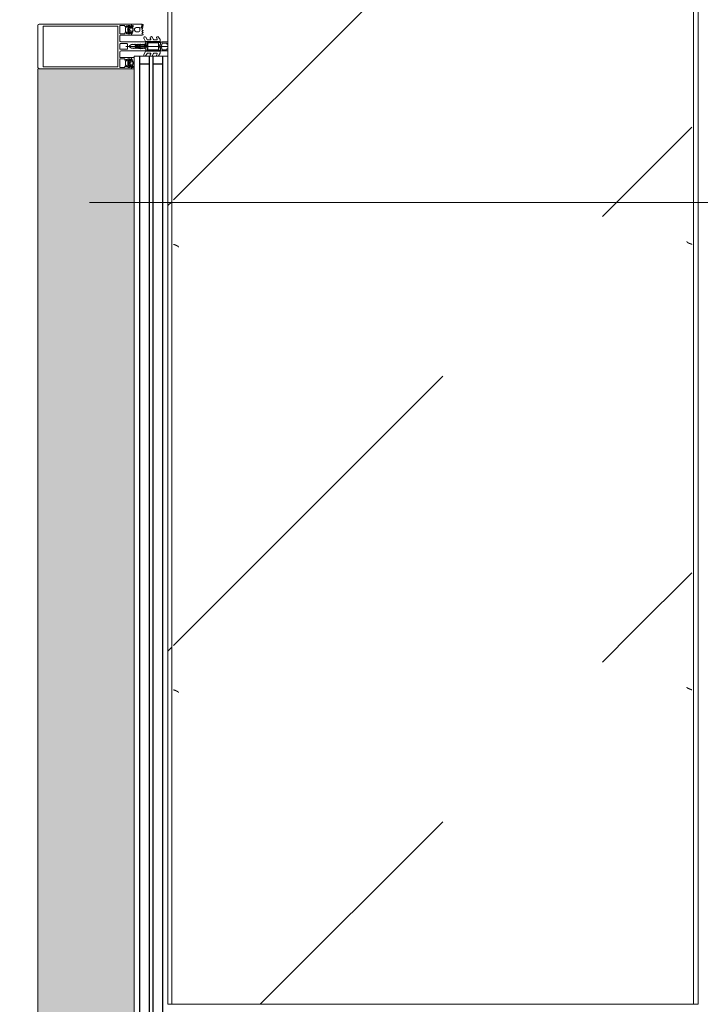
# Model space of a CAD drawing. Header units: millimetres. Extents: x -5460 to 47962, y 30005 to 103451.
# Tile 169 of 192: x 37061 to 37825, y 47531 to 48636. Entities that reach past the tile are written whole.
import ezdxf

# ---------------------------------------------------------------- set-up
doc = ezdxf.new("R2010")
doc.units = ezdxf.units.MM
doc.linetypes.add('4_ Штрихпунктир_ 10 х 2 мм', pattern=[1400, 1000, -200, 0, -200])
for name, color, linetype, lineweight in [('A-DETL-GENF-OTLN', 7, 'Continuous', 9), ('A-GLAZ-CURT-OTLN', 7, 'Continuous', 9), ('A-GLAZ-CWMG-OTLN', 7, 'Continuous', 9), ('M-EQPM-____-OTLN', 7, 'Continuous', 9), ('S-GRID-____-OTLN', 7, 'Continuous', 9)]:
    doc.layers.add(name, color=color, linetype=linetype, lineweight=lineweight)
pattern_1 = [(315, (48550, -34250), (1000, 0), [50, -1364.214]), (315, (48050, -34250), (1000, 0), [50, -1364.214]), (315, (48050, -34750), (1000, 0), [50, -1364.214]), (315, (48764.64, -34964.64), (1000, 0), [403.55, -1010.664]), (315, (48264.64, -34964.64), (1000, 0), [403.55, -1010.664]), (315, (48764.64, -34464.64), (1000, 0), [403.55, -1010.664]), (315, (48264.64, -34464.64), (1000, 0), [453.55, -960.664])]
pattern_2 = [(315, (46850, -34250), (1000, 0), [50, -1364.214]), (315, (46350, -34250), (1000, 0), [50, -1364.214]), (315, (46350, -34750), (1000, 0), [50, -1364.214]), (315, (47064.64, -34964.64), (1000, 0), [403.55, -1010.664]), (315, (46564.64, -34964.64), (1000, 0), [403.55, -1010.664]), (315, (47064.64, -34464.64), (1000, 0), [403.55, -1010.664]), (315, (46564.64, -34464.64), (1000, 0), [453.55, -960.664])]

# ---------------------------------------------------------------- blocks, each defined once
blk = doc.blocks.new('FP_256-ВКК_01_К1_З_ЭОМ_кабель_')
at = {"layer": 'M-EQPM-____-OTLN', "color": 7, "true_color": 0xffffff}
for p, q in [((1046.2, 585.8), (1046.3, 585.9)), ((1046.2, 585.6), (1046.2, 585.8)), ((1046.3, 586), (1046.4, 586.1)), ((1046.3, 585.9), (1046.3, 586)), ((1046.4, 586.3), (1046.5, 586.4)), ((1046.4, 586.1), (1046.4, 586.3)), ((1046.5, 586.5), (1046.6, 586.7)), ((1046.5, 586.4), (1046.5, 586.5)), ((1046.6, 586.8), (1046.7, 586.9)), ((1046.6, 586.7), (1046.6, 586.8)), ((1046.7, 587.1), (1046.8, 587.2)), ((1046.7, 586.9), (1046.7, 587.1)), ((1046.8, 587.3), (1046.9, 587.5)), ((1046.8, 587.2), (1046.8, 587.3)), ((1046.9, 587.6), (1047, 587.7)), ((1046.9, 587.5), (1046.9, 587.6)), ((1047, 587.9), (1047.1, 588)), ((1047, 587.7), (1047, 587.9)), ((1546.2, 585.8), (1546.3, 585.9)), ((1546.2, 585.6), (1546.2, 585.8)), ((1546.3, 586), (1546.4, 586.1)), ((1546.3, 585.9), (1546.3, 586)), ((1546.4, 586.3), (1546.5, 586.4)), ((1546.4, 586.1), (1546.4, 586.3)), ((1546.5, 586.5), (1546.6, 586.7)), ((1546.5, 586.4), (1546.5, 586.5)), ((1546.6, 586.8), (1546.7, 586.9)), ((1546.6, 586.7), (1546.6, 586.8)), ((1546.7, 587.1), (1546.8, 587.2)), ((1546.7, 586.9), (1546.7, 587.1)), ((1546.8, 587.3), (1546.9, 587.5)), ((1546.8, 587.2), (1546.8, 587.3)), ((1546.9, 587.6), (1547, 587.7)), ((1546.9, 587.5), (1546.9, 587.6)), ((1547, 587.9), (1547.1, 588)), ((1547, 587.7), (1547, 587.9)), ((2046.2, 585.8), (2046.3, 585.9)), ((2046.2, 585.6), (2046.2, 585.8)), ((2046.3, 586), (2046.4, 586.1)), ((2046.3, 585.9), (2046.3, 586)), ((2046.4, 586.3), (2046.5, 586.4)), ((2046.4, 586.1), (2046.4, 586.3)), ((2046.5, 586.5), (2046.6, 586.7)), ((2046.5, 586.4), (2046.5, 586.5)), ((2046.6, 586.8), (2046.7, 586.9)), ((2046.6, 586.7), (2046.6, 586.8)), ((2046.7, 587.1), (2046.8, 587.2)), ((2046.7, 586.9), (2046.7, 587.1)), ((2046.8, 587.3), (2046.9, 587.5)), ((2046.8, 587.2), (2046.8, 587.3)), ((2046.9, 587.6), (2047, 587.7)), ((2046.9, 587.5), (2046.9, 587.6)), ((2047, 587.9), (2047.1, 588)), ((2047, 587.7), (2047, 587.9)), ((1044, 582.5), (1044, 582.5)), ((1044, 582.5), (1044.1, 582.5)), ((1044.1, 582.5), (1044.1, 582.5)), ((1044.1, 582.5), (1044.2, 582.5)), ((1044.2, 582.5), (1044.3, 582.6)), ((1044.2, 582.5), (1044.2, 582.5)), ((1044.3, 582.6), (1044.3, 582.6)), ((1044.3, 582.6), (1044.4, 582.6)), ((1044.4, 582.6), (1044.4, 582.7)), ((1044.4, 582.7), (1044.5, 582.7)), ((1044.5, 582.7), (1044.6, 582.8)), ((1044.5, 582.7), (1044.5, 582.7)), ((1044.6, 582.8), (1044.7, 582.9)), ((1044.6, 582.8), (1044.6, 582.8)), ((1044.7, 582.9), (1044.8, 583)), ((1044.7, 582.9), (1044.7, 582.9)), ((1044.8, 583), (1044.9, 583.1)), ((1044.8, 583), (1044.8, 583)), ((1044.9, 583.1), (1045, 583.2)), ((1044.9, 583.1), (1044.9, 583.1)), ((1045, 583.2), (1045, 583.3)), ((1045, 583.3), (1045.1, 583.3)), ((1045.1, 583.4), (1045.2, 583.5)), ((1045.1, 583.3), (1045.1, 583.4)), ((1045.2, 583.6), (1045.3, 583.7)), ((1045.2, 583.5), (1045.2, 583.6)), ((1045.3, 583.7), (1045.4, 583.8)), ((1045.3, 583.7), (1045.3, 583.7)), ((1045.4, 583.9), (1045.5, 584)), ((1045.4, 583.8), (1045.4, 583.9)), ((1045.5, 584.1), (1045.6, 584.2)), ((1045.5, 584), (1045.5, 584.1)), ((1045.6, 584.3), (1045.7, 584.4)), ((1045.6, 584.2), (1045.6, 584.3)), ((1045.7, 584.5), (1045.8, 584.6)), ((1045.7, 584.4), (1045.7, 584.5)), ((1045.8, 584.7), (1045.9, 584.8)), ((1045.8, 584.6), (1045.8, 584.7)), ((1045.9, 584.9), (1046, 585)), ((1045.9, 584.8), (1045.9, 584.9)), ((1046, 585.2), (1046.1, 585.3)), ((1046, 585), (1046, 585.2)), ((1046.1, 585.5), (1046.2, 585.6)), ((1046.1, 585.4), (1046.1, 585.5)), ((1046.1, 585.3), (1046.1, 585.4)), ((1544, 582.5), (1544, 582.5)), ((1544, 582.5), (1544.1, 582.5)), ((1544.1, 582.5), (1544.1, 582.5)), ((1544.1, 582.5), (1544.2, 582.5)), ((1544.2, 582.5), (1544.3, 582.6)), ((1544.2, 582.5), (1544.2, 582.5)), ((1544.3, 582.6), (1544.3, 582.6)), ((1544.3, 582.6), (1544.4, 582.6)), ((1544.4, 582.6), (1544.4, 582.7)), ((1544.4, 582.7), (1544.5, 582.7)), ((1544.5, 582.7), (1544.6, 582.8)), ((1544.5, 582.7), (1544.5, 582.7)), ((1544.6, 582.8), (1544.7, 582.9)), ((1544.6, 582.8), (1544.6, 582.8)), ((1544.7, 582.9), (1544.8, 583)), ((1544.7, 582.9), (1544.7, 582.9)), ((1544.8, 583), (1544.9, 583.1)), ((1544.8, 583), (1544.8, 583)), ((1544.9, 583.1), (1545, 583.2)), ((1544.9, 583.1), (1544.9, 583.1)), ((1545, 583.2), (1545, 583.3)), ((1545, 583.3), (1545.1, 583.3)), ((1545.1, 583.4), (1545.2, 583.5)), ((1545.1, 583.3), (1545.1, 583.4)), ((1545.2, 583.6), (1545.3, 583.7)), ((1545.2, 583.5), (1545.2, 583.6)), ((1545.3, 583.7), (1545.4, 583.8)), ((1545.3, 583.7), (1545.3, 583.7)), ((1545.4, 583.9), (1545.5, 584)), ((1545.4, 583.8), (1545.4, 583.9)), ((1545.5, 584.1), (1545.6, 584.2)), ((1545.5, 584), (1545.5, 584.1)), ((1545.6, 584.3), (1545.7, 584.4)), ((1545.6, 584.2), (1545.6, 584.3)), ((1545.7, 584.5), (1545.8, 584.6)), ((1545.7, 584.4), (1545.7, 584.5)), ((1545.8, 584.7), (1545.9, 584.8)), ((1545.8, 584.6), (1545.8, 584.7)), ((1545.9, 584.9), (1546, 585)), ((1545.9, 584.8), (1545.9, 584.9)), ((1546, 585.2), (1546.1, 585.3)), ((1546, 585), (1546, 585.2)), ((1546.1, 585.5), (1546.2, 585.6)), ((1546.1, 585.4), (1546.1, 585.5)), ((1546.1, 585.3), (1546.1, 585.4)), ((2044, 582.5), (2044, 582.5)), ((2044, 582.5), (2044.1, 582.5)), ((2044.1, 582.5), (2044.1, 582.5)), ((2044.1, 582.5), (2044.2, 582.5)), ((2044.2, 582.5), (2044.3, 582.6)), ((2044.2, 582.5), (2044.2, 582.5)), ((2044.3, 582.6), (2044.3, 582.6)), ((2044.3, 582.6), (2044.4, 582.6)), ((2044.4, 582.6), (2044.4, 582.7)), ((2044.4, 582.7), (2044.5, 582.7)), ((2044.5, 582.7), (2044.6, 582.8)), ((2044.5, 582.7), (2044.5, 582.7)), ((2044.6, 582.8), (2044.7, 582.9)), ((2044.6, 582.8), (2044.6, 582.8)), ((2044.7, 582.9), (2044.8, 583)), ((2044.7, 582.9), (2044.7, 582.9)), ((2044.8, 583), (2044.9, 583.1)), ((2044.8, 583), (2044.8, 583)), ((2044.9, 583.1), (2045, 583.2)), ((2044.9, 583.1), (2044.9, 583.1)), ((2045, 583.2), (2045, 583.3)), ((2045, 583.3), (2045.1, 583.3)), ((2045.1, 583.4), (2045.2, 583.5)), ((2045.1, 583.3), (2045.1, 583.4)), ((2045.2, 583.6), (2045.3, 583.7)), ((2045.2, 583.5), (2045.2, 583.6)), ((2045.3, 583.7), (2045.4, 583.8)), ((2045.3, 583.7), (2045.3, 583.7)), ((2045.4, 583.9), (2045.5, 584)), ((2045.4, 583.8), (2045.4, 583.9)), ((2045.5, 584.1), (2045.6, 584.2)), ((2045.5, 584), (2045.5, 584.1)), ((2045.6, 584.3), (2045.7, 584.4)), ((2045.6, 584.2), (2045.6, 584.3)), ((2045.7, 584.5), (2045.8, 584.6)), ((2045.7, 584.4), (2045.7, 584.5)), ((2045.8, 584.7), (2045.9, 584.8)), ((2045.8, 584.6), (2045.8, 584.7)), ((2045.9, 584.9), (2046, 585)), ((2045.9, 584.8), (2045.9, 584.9)), ((2046, 585.2), (2046.1, 585.3)), ((2046, 585), (2046, 585.2)), ((2046.1, 585.5), (2046.2, 585.6)), ((2046.1, 585.4), (2046.1, 585.5)), ((2046.1, 585.3), (2046.1, 585.4))]:
    blk.add_line(p, q, dxfattribs=at)
blk = doc.blocks.new('FP_257-ВКК_01_К1_З_ЭОМ_кабель_')
at = {"layer": 'M-EQPM-____-OTLN', "color": 7, "true_color": 0xffffff}
for p, q in [((1049.2, 11), (1049.2, 11.1)), ((1049.2, 11.1), (1049.3, 11.1)), ((1049.3, 11.2), (1049.4, 11.3)), ((1049.3, 11.1), (1049.3, 11.2)), ((1049.4, 11.3), (1049.5, 11.4)), ((1049.4, 11.3), (1049.4, 11.3)), ((1049.5, 11.4), (1049.5, 11.5)), ((1049.5, 11.5), (1049.6, 11.5)), ((1049.5, 11.4), (1049.5, 11.4)), ((1049.6, 11.5), (1049.7, 11.6)), ((1049.6, 11.5), (1049.6, 11.5)), ((1049.7, 11.6), (1049.7, 11.6)), ((1049.7, 11.6), (1049.8, 11.6)), ((1049.8, 11.6), (1049.8, 11.7)), ((1049.8, 11.7), (1049.9, 11.7)), ((1049.9, 11.7), (1049.9, 11.7)), ((1049.9, 11.7), (1050, 11.7)), ((1050, 11.7), (1050.1, 11.8)), ((1050, 11.7), (1050, 11.7)), ((1050.1, 11.8), (1050.1, 11.8)), ((1050.1, 11.8), (1050.2, 11.8)), ((1549.2, 11), (1549.2, 11.1)), ((1549.2, 11.1), (1549.3, 11.1)), ((1549.3, 11.2), (1549.4, 11.3)), ((1549.3, 11.1), (1549.3, 11.2)), ((1549.4, 11.3), (1549.5, 11.4)), ((1549.4, 11.3), (1549.4, 11.3)), ((1549.5, 11.4), (1549.5, 11.5)), ((1549.5, 11.5), (1549.6, 11.5)), ((1549.5, 11.4), (1549.5, 11.4)), ((1549.6, 11.5), (1549.7, 11.6)), ((1549.6, 11.5), (1549.6, 11.5)), ((1549.7, 11.6), (1549.7, 11.6)), ((1549.7, 11.6), (1549.8, 11.6)), ((1549.8, 11.6), (1549.8, 11.7)), ((1549.8, 11.7), (1549.9, 11.7)), ((1549.9, 11.7), (1549.9, 11.7)), ((1549.9, 11.7), (1550, 11.7)), ((1550, 11.7), (1550.1, 11.8)), ((1550, 11.7), (1550, 11.7)), ((1550.1, 11.8), (1550.1, 11.8)), ((1550.1, 11.8), (1550.2, 11.8)), ((2049.2, 11), (2049.2, 11.1)), ((2049.2, 11.1), (2049.3, 11.1)), ((2049.3, 11.2), (2049.4, 11.3)), ((2049.3, 11.1), (2049.3, 11.2)), ((2049.4, 11.3), (2049.5, 11.4)), ((2049.4, 11.3), (2049.4, 11.3)), ((2049.5, 11.4), (2049.5, 11.5)), ((2049.5, 11.5), (2049.6, 11.5)), ((2049.5, 11.4), (2049.5, 11.4)), ((2049.6, 11.5), (2049.7, 11.6)), ((2049.6, 11.5), (2049.6, 11.5)), ((2049.7, 11.6), (2049.7, 11.6)), ((2049.7, 11.6), (2049.8, 11.6)), ((2049.8, 11.6), (2049.8, 11.7)), ((2049.8, 11.7), (2049.9, 11.7)), ((2049.9, 11.7), (2049.9, 11.7)), ((2049.9, 11.7), (2050, 11.7)), ((2050, 11.7), (2050.1, 11.8)), ((2050, 11.7), (2050, 11.7)), ((2050.1, 11.8), (2050.1, 11.8)), ((2050.1, 11.8), (2050.2, 11.8)), ((1047.1, 6.4), (1047.2, 6.5)), ((1047.1, 6.3), (1047.1, 6.4)), ((1047.2, 6.7), (1047.3, 6.8)), ((1047.2, 6.5), (1047.2, 6.7)), ((1047.3, 6.9), (1047.4, 7.1)), ((1047.3, 6.8), (1047.3, 6.9)), ((1047.4, 7.2), (1047.5, 7.3)), ((1047.4, 7.1), (1047.4, 7.2)), ((1047.5, 7.5), (1047.6, 7.6)), ((1047.5, 7.3), (1047.5, 7.5)), ((1047.6, 7.7), (1047.7, 7.9)), ((1047.6, 7.6), (1047.6, 7.7)), ((1047.7, 8), (1047.8, 8.1)), ((1047.7, 7.9), (1047.7, 8)), ((1047.8, 8.2), (1047.9, 8.4)), ((1047.8, 8.1), (1047.8, 8.2)), ((1047.9, 8.5), (1048, 8.6)), ((1047.9, 8.4), (1047.9, 8.5)), ((1048, 8.7), (1048.1, 8.9)), ((1048, 8.6), (1048, 8.7)), ((1048.1, 9), (1048.2, 9.1)), ((1048.1, 8.9), (1048.1, 9)), ((1048.2, 9.2), (1048.3, 9.3)), ((1048.2, 9.1), (1048.2, 9.2)), ((1048.3, 9.4), (1048.4, 9.6)), ((1048.3, 9.3), (1048.3, 9.4)), ((1048.4, 9.7), (1048.5, 9.8)), ((1048.4, 9.6), (1048.4, 9.7)), ((1048.5, 9.9), (1048.6, 10)), ((1048.5, 9.8), (1048.5, 9.9)), ((1048.6, 10.1), (1048.7, 10.2)), ((1048.6, 10), (1048.6, 10.1)), ((1048.7, 10.3), (1048.8, 10.4)), ((1048.7, 10.2), (1048.7, 10.3)), ((1048.8, 10.4), (1048.9, 10.5)), ((1048.8, 10.4), (1048.8, 10.4)), ((1048.9, 10.6), (1049, 10.7)), ((1048.9, 10.5), (1048.9, 10.6)), ((1049, 10.8), (1049.1, 10.9)), ((1049, 10.7), (1049, 10.8)), ((1049.1, 10.9), (1049.2, 11)), ((1049.1, 10.9), (1049.1, 10.9)), ((1547.1, 6.4), (1547.2, 6.5)), ((1547.1, 6.3), (1547.1, 6.4)), ((1547.2, 6.7), (1547.3, 6.8)), ((1547.2, 6.5), (1547.2, 6.7)), ((1547.3, 6.9), (1547.4, 7.1)), ((1547.3, 6.8), (1547.3, 6.9)), ((1547.4, 7.2), (1547.5, 7.3)), ((1547.4, 7.1), (1547.4, 7.2)), ((1547.5, 7.5), (1547.6, 7.6)), ((1547.5, 7.3), (1547.5, 7.5)), ((1547.6, 7.7), (1547.7, 7.9)), ((1547.6, 7.6), (1547.6, 7.7)), ((1547.7, 8), (1547.8, 8.1)), ((1547.7, 7.9), (1547.7, 8)), ((1547.8, 8.2), (1547.9, 8.4)), ((1547.8, 8.1), (1547.8, 8.2)), ((1547.9, 8.5), (1548, 8.6)), ((1547.9, 8.4), (1547.9, 8.5)), ((1548, 8.7), (1548.1, 8.9)), ((1548, 8.6), (1548, 8.7)), ((1548.1, 9), (1548.2, 9.1)), ((1548.1, 8.9), (1548.1, 9)), ((1548.2, 9.2), (1548.3, 9.3)), ((1548.2, 9.1), (1548.2, 9.2)), ((1548.3, 9.4), (1548.4, 9.6)), ((1548.3, 9.3), (1548.3, 9.4)), ((1548.4, 9.7), (1548.5, 9.8)), ((1548.4, 9.6), (1548.4, 9.7)), ((1548.5, 9.9), (1548.6, 10)), ((1548.5, 9.8), (1548.5, 9.9)), ((1548.6, 10.1), (1548.7, 10.2)), ((1548.6, 10), (1548.6, 10.1)), ((1548.7, 10.3), (1548.8, 10.4)), ((1548.7, 10.2), (1548.7, 10.3)), ((1548.8, 10.4), (1548.9, 10.5)), ((1548.8, 10.4), (1548.8, 10.4)), ((1548.9, 10.6), (1549, 10.7)), ((1548.9, 10.5), (1548.9, 10.6)), ((1549, 10.8), (1549.1, 10.9)), ((1549, 10.7), (1549, 10.8)), ((1549.1, 10.9), (1549.2, 11)), ((1549.1, 10.9), (1549.1, 10.9)), ((2047.1, 6.4), (2047.2, 6.5)), ((2047.1, 6.3), (2047.1, 6.4)), ((2047.2, 6.7), (2047.3, 6.8)), ((2047.2, 6.5), (2047.2, 6.7)), ((2047.3, 6.9), (2047.4, 7.1)), ((2047.3, 6.8), (2047.3, 6.9)), ((2047.4, 7.2), (2047.5, 7.3)), ((2047.4, 7.1), (2047.4, 7.2)), ((2047.5, 7.5), (2047.6, 7.6)), ((2047.5, 7.3), (2047.5, 7.5)), ((2047.6, 7.7), (2047.7, 7.9)), ((2047.6, 7.6), (2047.6, 7.7)), ((2047.7, 8), (2047.8, 8.1)), ((2047.7, 7.9), (2047.7, 8)), ((2047.8, 8.2), (2047.9, 8.4)), ((2047.8, 8.1), (2047.8, 8.2)), ((2047.9, 8.5), (2048, 8.6)), ((2047.9, 8.4), (2047.9, 8.5)), ((2048, 8.7), (2048.1, 8.9)), ((2048, 8.6), (2048, 8.7)), ((2048.1, 9), (2048.2, 9.1)), ((2048.1, 8.9), (2048.1, 9)), ((2048.2, 9.2), (2048.3, 9.3)), ((2048.2, 9.1), (2048.2, 9.2)), ((2048.3, 9.4), (2048.4, 9.6)), ((2048.3, 9.3), (2048.3, 9.4)), ((2048.4, 9.7), (2048.5, 9.8)), ((2048.4, 9.6), (2048.4, 9.7)), ((2048.5, 9.9), (2048.6, 10)), ((2048.5, 9.8), (2048.5, 9.9)), ((2048.6, 10.1), (2048.7, 10.2)), ((2048.6, 10), (2048.6, 10.1)), ((2048.7, 10.3), (2048.8, 10.4)), ((2048.7, 10.2), (2048.7, 10.3)), ((2048.8, 10.4), (2048.9, 10.5)), ((2048.8, 10.4), (2048.8, 10.4)), ((2048.9, 10.6), (2049, 10.7)), ((2048.9, 10.5), (2048.9, 10.6)), ((2049, 10.8), (2049.1, 10.9)), ((2049, 10.7), (2049, 10.8)), ((2049.1, 10.9), (2049.2, 11)), ((2049.1, 10.9), (2049.1, 10.9))]:
    blk.add_line(p, q, dxfattribs=at)
blk = doc.blocks.new('ПР_Низ пояс - Тип 1-V255-ВКК_01_К1_З_ЭОМ_кабель_')
at = {"layer": 'M-EQPM-____-OTLN', "true_color": 0xffffff}
h = blk.add_hatch(dxfattribs=at)
h.set_pattern_fill('FP_84', style=0, pattern_type=2)
h.set_pattern_definition(pattern_1)
h.paths.add_polyline_path([(2400, 576), (2400, 588), (700, 588), (700, 6.3), (2400, 6.3), (2400, 243.6)])
h = blk.add_hatch(dxfattribs=at)
h.set_pattern_fill('FP_84', style=0, pattern_type=2)
h.set_pattern_definition(pattern_1)
h.paths.add_polyline_path([(2400, 0), (2400, 4.3), (700, 4.3), (700, 0), (2378.8, 0)])
at = {"layer": 'M-EQPM-____-OTLN', "color": 253, "true_color": 0xaaaaaa}
for p, q in [((700, 595), (2400, 595)), ((700, 590), (2400, 590)), ((2400, 595), (2400, 590)), ((2400, 590), (2400, 588)), ((2400, 588), (2400, 6.3)), ((700, 4.3), (2400, 4.3)), ((700, 0), (2400, 0)), ((2400, 6.3), (2400, 4.3)), ((2400, 4.3), (2400, 0))]:
    blk.add_line(p, q, dxfattribs=at)
for name in ['FP_256-ВКК_01_К1_З_ЭОМ_кабель_', 'FP_257-ВКК_01_К1_З_ЭОМ_кабель_']:
    blk.add_blockref(name, (0, 0), dxfattribs=at)
blk = doc.blocks.new('ПР_Низ пояс - Тип 1-V261-ВКК_01_К1_З_ЭОМ_кабель_')
at = {"layer": 'M-EQPM-____-OTLN', "true_color": 0xffffff}
h = blk.add_hatch(dxfattribs=at)
h.set_pattern_fill('FP_85', style=0, pattern_type=2)
h.set_pattern_definition(pattern_2)
h.paths.add_polyline_path([(2400, 6.3), (2400, 588), (700, 588), (700, 6.3), (2315.9, 6.3)])
h = blk.add_hatch(dxfattribs=at)
h.set_pattern_fill('FP_85', style=0, pattern_type=2)
h.set_pattern_definition(pattern_2)
h.paths.add_polyline_path([(2400, 0), (2400, 4.3), (700, 4.3), (700, 0), (2315.9, 0)])
blk = doc.blocks.new('АРФ_Витраж_Остекление - SI_38mm_TripGlz_1 этаж-6916259-ВКК_01_К1_З_ЭОМ_кабель_')
at = {"layer": 'A-GLAZ-CURT-OTLN', "color": 253, "true_color": 0xaaaaaa}
for p, q in [((-1054, 0), (-1054, -38)), ((-1054, -38), (1054, -38))]:
    blk.add_line(p, q, dxfattribs=at)
at = {"layer": 'A-GLAZ-CURT-OTLN', "color": 253, "lineweight": 25, "true_color": 0xaaaaaa}
for p, q in [((-1054, -6), (1054, -6)), ((-1045, -6), (-1045, -17)), ((-1054, -17), (1054, -17)), ((-1054, -21), (1054, -21)), ((-1045, -21), (-1045, -32)), ((-1054, -32), (1054, -32))]:
    blk.add_line(p, q, dxfattribs=at)
blk = doc.blocks.new('Rectangular Mullion - FWS-50-HI_Mull_CovCap-20mm_Mull-105mm-1993912-ВКК_01_К1_З_ЭОМ_кабель_')
at = {"layer": 'A-GLAZ-CWMG-OTLN', "true_color": 0xeaeaea}
blk.add_hatch(color=254, dxfattribs=at).paths.add_polyline_path([(35108, 45620), (35212, 45620), (35212, 47700), (35104, 47700), (35104, 45620)])
at = {"layer": 'A-GLAZ-CWMG-OTLN', "color": 253, "true_color": 0xaaaaaa}
blk.add_line((35104, 47700), (35104, 45620), dxfattribs=at)
blk = doc.blocks.new('Rectangular Mullion - HI_CovCap-20mm_Mull-105mm-V505-ВКК_01_К1_З_ЭОМ_кабель_')
at = {"layer": 'A-DETL-GENF-OTLN', "color": 253, "true_color": 0xaaaaaa}
for p, q in [((-25, 144.5), (-25, 130.7)), ((23.5, 146), (-23.5, 146)), ((25, 130.7), (25, 144.5)), ((-25, 136), (-25, 59.4)), ((-22.9, 135.4), (-22.9, 59.4)), ((22.9, 136), (22.9, 59.4)), ((25, 136), (25, 59.4)), ((-21.8, 44.5), (-22.6, 43.5)), ((-22.2, 46.3), (-21.2, 47.4)), ((-20.5, 47.7), (-17.1, 47.7)), ((-16.4, 47.4), (-15.4, 46.3)), ((-15, 43.5), (-15.8, 44.5)), ((-12.6, 53.5), (-12.6, 41.4)), ((-5, 25.5), (-5, 52.5)), ((-3.2, 46.1), (-3.2, 53.5)), ((-2.7, 54), (2.7, 54)), ((2.7, 45.6), (-2.7, 45.6)), ((0, 47.3), (0, 0)), ((3.2, 53.5), (3.2, 46.1)), ((5, 52.5), (5, 25.5)), ((12.6, 41.4), (12.6, 53.5)), ((15, 43.5), (15.8, 44.5)), ((15.4, 46.3), (16.4, 47.4)), ((17.1, 47.7), (20.5, 47.7)), ((21.2, 47.4), (22.2, 46.3)), ((21.8, 44.5), (22.6, 43.5)), ((-22.3, 40.8), (-22.9, 40.8)), ((-22.9, 40.2), (-21.6, 40.2)), ((-22.3, 39.6), (-22.6, 39.1)), ((-21.2, 42.9), (-21.2, 41.7)), ((-21.2, 32.6), (-21.2, 35.6)), ((-21.1, 39.6), (-21.1, 39.8)), ((-19.5, 43.4), (-20.7, 43.4)), ((-20.7, 41.2), (-20.4, 41.2)), ((-20.5, 39.5), (-20.7, 39.4)), ((-20.2, 41.3), (-19.2, 43)), ((-17.6, 44), (-20, 44)), ((-20, 39.2), (-20, 39.3)), ((-19.3, 39.2), (-19.5, 39.1)), ((-19.2, 37.6), (-18.4, 37.6)), ((-18.8, 39), (-18.8, 39.2)), ((-18.4, 43), (-17.4, 41.3)), ((-18.2, 39.2), (-18.3, 39.1)), ((-16.9, 43.4), (-18.1, 43.4)), ((-17.6, 39.2), (-17.7, 39.3)), ((-17.2, 41.2), (-16.9, 41.2)), ((-17, 39.6), (-17.1, 39.4)), ((-16.5, 39.7), (-16.6, 39.7)), ((-16.4, 41.7), (-16.4, 42.9)), ((-16.4, 35.6), (-16.4, 32.6)), ((-14.6, 40.8), (-15.3, 40.8)), ((-1.9, 34.5), (-2.1, 32.8)), ((-0.9, 36.5), (-1.7, 35.1)), ((-1.3, 33.7), (-1.3, 33.8)), ((-1.1, 34.5), (-0.4, 35.7)), ((0.4, 35.7), (1.1, 34.5)), ((1.7, 35.1), (0.9, 36.5)), ((1.3, 33.8), (1.3, 33.7)), ((2.1, 32.8), (1.9, 34.5)), ((14.6, 40.8), (15.3, 40.8)), ((16.4, 41.7), (16.4, 42.9)), ((16.5, 39.7), (16.6, 39.7)), ((16.9, 43.4), (18.1, 43.4)), ((17.2, 41.2), (16.9, 41.2)), ((17, 39.6), (17.1, 39.4)), ((18.4, 43), (17.4, 41.3)), ((17.6, 44), (20, 44)), ((17.6, 39.2), (17.7, 39.3)), ((18.2, 39.2), (18.3, 39.1)), ((18.8, 39), (18.8, 39.2)), ((20.2, 41.3), (19.2, 43)), ((19.3, 39.2), (19.5, 39.1)), ((19.5, 43.4), (20.7, 43.4)), ((20, 39.2), (20, 39.3)), ((20.7, 41.2), (20.4, 41.2)), ((20.5, 39.5), (20.7, 39.4)), ((21.1, 39.6), (21.1, 39.8)), ((21.2, 42.9), (21.2, 41.7)), ((22.9, 40.2), (21.6, 40.2)), ((22.3, 40.8), (22.9, 40.8)), ((22.3, 39.6), (22.6, 39.1)), ((-24.8, 29.2), (-23.5, 29.2)), ((-24.8, 28.3), (-24.8, 28.2)), ((-24.6, 28), (-23.9, 28)), ((-23.6, 28.9), (-24.2, 28.9)), ((-23.1, 29.3), (-20.9, 30.3)), ((-17.4, 31.6), (-20.2, 31.6)), ((-18.4, 29), (-18, 28.1)), ((-17.4, 28.1), (-17, 29)), ((-16.2, 29), (-15.8, 28.1)), ((-15.2, 28.1), (-14.8, 29)), ((-14, 29), (-13.6, 28.1)), ((-7.7, 23.5), (-10.3, 25)), ((-9.1, 27.2), (-5.6, 25.2)), ((-7.5, 19.8), (-7.5, 23.1)), ((-5.4, 9.3), (-5.4, 24.8)), ((-3.5, 25), (-4.5, 25)), ((-3.4, 22.5), (3.4, 22.5)), ((-3.3, 23.5), (-1.9, 23.5)), ((-2.2, 31), (-2.4, 30.9)), ((-2.4, 30.5), (-2.2, 30.4)), ((-1.7, 23.7), (-1.7, 24.9)), ((-1.4, 24.5), (-1.4, 24)), ((-1.2, 31.1), (0.7, 31.1)), ((0.3, 26.2), (-1.1, 26.2)), ((-1.1, 23.8), (-0.5, 24.2)), ((-0.6, 32.5), (-0.6, 32.4)), ((0.8, 33), (-0.1, 33)), ((0.4, 25), (0.2, 25)), ((0.3, 25.3), (0.6, 25.5)), ((0.5, 24.2), (1.4, 23.6)), ((0.6, 32.3), (0.9, 32.3)), ((1, 31.8), (0.7, 32.1)), ((1.9, 23.5), (3.3, 23.5)), ((2.5, 30.9), (2.2, 31)), ((2.3, 30.4), (2.5, 30.5)), ((4.5, 25), (3.5, 25)), ((4.3, 22.5), (4.3, 9.4)), ((5.4, 24.8), (5.4, 9.3)), ((5.7, 25.2), (9.1, 27.2)), ((7.5, 23.1), (7.5, 19.8)), ((10.3, 25), (7.8, 23.5)), ((-7.7, 16.2), (-10.4, 17.8)), ((-9.1, 19.9), (-8.2, 19.4)), ((-9.1, 12.6), (-8.2, 12.1)), ((-7.5, 12.6), (-7.5, 15.8)), ((-3.9, 22), (-3.9, 11)), ((3.9, 11), (3.9, 22)), ((7.5, 15.8), (7.5, 12.6)), ((10.4, 17.8), (7.8, 16.2)), ((8.3, 19.4), (9.1, 19.9)), ((8.3, 12.1), (9.1, 12.6)), ((-7.6, 8.9), (-10.4, 10.5)), ((-5.9, 8.8), (-7.4, 8.8)), ((-5, 1), (-5, 6.7)), ((-2.7, 8.4), (-4, 8.4)), ((-3.7, 1.7), (-3.7, 6)), ((3.4, 10.5), (-3.4, 10.5)), ((-2.7, 7), (-2.1, 7)), ((-1.7, 9), (-2, 8.7)), ((-1.4, 7.3), (-0.7, 8)), ((0.7, 8), (1.4, 7.3)), ((2, 8.7), (1.7, 9)), ((2.1, 7), (2.7, 7)), ((3.3, 8.4), (2.7, 8.4)), ((3.7, 6), (3.7, 1.7)), ((7.4, 8.8), (5.9, 8.8)), ((10.4, 10.5), (7.6, 8.9))]:
    blk.add_line(p, q, dxfattribs=at)
at = {"layer": 'A-DETL-GENF-OTLN', "color": 253, "true_color": 0xaaaaaa, "flags": 128}
for points in [[(22.9, 130.7), (22.9, 140.2), (-22.9, 140.2), (-22.9, 130.7)], [(-19.1, 45.1), (-23.5, 45.1), (-23.5, 42.4), (-22.3, 42.4), (-22.3, 41.8), (-23.1, 41), (-25, 41), (-25, 57.8), (-25, 61)], [(22.9, 61), (22.9, 57.8), (22.9, 56.3), (11.2, 56.3), (-11.2, 56.3), (-22.9, 56.3), (-22.9, 57.8), (-22.9, 61)], [(25, 61), (25, 57.8), (25, 41), (23.1, 41), (22.3, 41.8), (22.3, 42.4), (23.5, 42.4), (23.5, 45.1), (19.1, 45.1)], [(-19.1, 54), (-23.5, 54), (-23.5, 48.3), (-22.3, 48.3), (-22.3, 47.7), (-22.9, 47.1)], [(-14.7, 47.1), (-15.3, 47.7), (-15.3, 48.3), (-14.1, 48.3), (-14.1, 54), (-18.6, 54)], [(-13.1, 40.9), (-14.4, 40.9), (-15.3, 41.8), (-15.3, 42.4), (-14.1, 42.4), (-14.1, 45.1), (-18.6, 45.1)], [(-6.5, 54), (-11.2, 54), (-12.1, 54)], [(12.1, 54), (11.2, 54), (6.5, 54)], [(18.6, 45.1), (14.1, 45.1), (14.1, 42.4), (15.3, 42.4), (15.3, 41.8), (14.4, 40.9), (13.1, 40.9)], [(18.6, 54), (14.1, 54), (14.1, 48.3), (15.3, 48.3), (15.3, 47.7), (14.7, 47.1)], [(22.9, 47.1), (22.3, 47.7), (22.3, 48.3), (23.5, 48.3), (23.5, 54), (19.1, 54)], [(-23.5, 40.8), (-25, 40.8), (-25, 29.4)], [(-22.5, 43.1), (-22, 42.8), (-22, 42.7)], [(-16, 40.2), (-14.7, 40.1), (-16, 40.1), (-16, 39.9)], [(-15.6, 42.7), (-15.6, 42.8), (-15.1, 43.1)], [(-13, 28.1), (-12.6, 28.9), (-12.6, 40.8), (-14, 40.8)], [(-0.9, 42.8), (-2, 40.8), (-2, 39.8), (-2.5, 39.5), (-2, 39.3), (-2, 38), (-2.5, 37.7), (-2, 37.5), (-2, 36.2), (-2.5, 35.9), (-2, 35.7), (-2, 34.4), (-2.5, 34.1), (-2, 33.9), (-2, 32.6), (-2.5, 32.3), (-2, 32.1), (-2, 30.8), (-2.5, 30.5), (-2, 30.3), (-2, 29), (-2.5, 28.7), (-2, 28.5), (-2, 27.2), (-2.5, 26.9), (-2.5, 26)], [(2.5, 26), (2, 26.3), (2, 27.5), (2.5, 27.8), (2, 28.1), (2, 29.3), (2.5, 29.6), (2, 29.9), (2, 31.1), (2.5, 31.4), (2, 31.7), (2, 32.9), (2.5, 33.2), (2, 33.5), (2, 34.7), (2.5, 35), (2, 35.3), (2, 36.5), (2.5, 36.8), (2, 37.1), (2, 38.3), (2.5, 38.6), (2, 38.9), (2, 40.8), (0.9, 42.8)], [(12.6, 38), (12.6, 40.8), (14, 40.8)], [(16, 40.2), (14.7, 40.1), (16, 40.1), (16, 39.9)], [(15.6, 42.7), (15.6, 42.8), (15.1, 43.1)], [(22.5, 43.1), (22, 42.8), (22, 42.7)], [(23.5, 40.8), (25, 40.8), (25, 38)], [(-3.4, 25), (-5, 25), (-5, 9.1)], [(-4.5, 9), (-4.3, 11), (-4.3, 22.5)], [(-1.6, 25.3), (-1.2, 25.6), (-0.2, 25.7), (-0.4, 25.6), (-1.3, 24.8)], [(-0.3, 32), (0.1, 31.7), (-1.2, 31.6)], [(-0.1, 25.3), (-0.1, 25.4), (0, 25.4)], [(0.4, 31.8), (0.4, 31.9), (0.4, 32.1)], [(5, 1), (5, 25), (3.4, 25)], [(-2.6, 1), (-2.6, 1.4), (-3.4, 1.4)], [(3.4, 1.4), (2.7, 1.4), (2.7, 1)]]:
    blk.add_lwpolyline(points, dxfattribs=at)
blk.add_lwpolyline([(0, 37), (0, 35.9)], close=True, dxfattribs=at)
at = {"layer": 'A-DETL-GENF-OTLN', "color": 253, "true_color": 0xaaaaaa}
for centre, radius, start, end in [((-23.5, 144.5), 1.5, 90, 180), ((23.5, 144.5), 1.5, 360, 90), ((-22.6, 46.7), 0.5, 135, 315), ((-21.2, 44), 0.8, 22.6156, 140.0033), ((-20.5, 46.7), 1, 90, 135), ((-20, 44.5), 0.5, 202.6224, 269.9997), ((-18.8, 53.9), 0.256, 12.6804, 167.3196), ((-18.8, 45), 0.256, 12.6804, 167.3196), ((-17.6, 44.5), 0.5, 269.9988, 337.3791), ((-16.4, 44), 0.8, 40.0031, 157.3772), ((-17.1, 46.7), 1, 45, 90), ((-15, 46.7), 0.5, 225, 45), ((-12.1, 53.5), 0.5, 90, 180), ((-6.5, 52.5), 1.5, 360, 90), ((-2.7, 53.5), 0.5, 90, 180), ((-2.7, 46.1), 0.5, 180, 270), ((2.7, 53.5), 0.5, 0, 90), ((2.7, 46.1), 0.5, 270, 0), ((6.5, 52.5), 1.5, 90, 180), ((12.1, 53.5), 0.5, 0, 90), ((15, 46.7), 0.5, 135, 315), ((16.4, 44), 0.8, 22.6228, 139.9969), ((17.1, 46.7), 1, 90, 135), ((17.6, 44.5), 0.5, 202.6209, 270.0012), ((18.8, 53.9), 0.256, 12.6804, 167.3196), ((18.8, 45), 0.256, 12.6804, 167.3196), ((20, 44.5), 0.5, 270.0003, 337.3776), ((21.2, 44), 0.8, 39.9967, 157.3844), ((20.5, 46.7), 1, 45, 90), ((22.6, 46.7), 0.5, 225, 45), ((-23.2, 40.8), 0.3, 180, 0), ((-22.9, 39.5), 0.65, 90, 270), ((-22.9, 39.3), 0.4, 270, 330.0063), ((-22.3, 43.3), 0.3, 140.0103, 239.9951), ((-22.3, 41.1), 0.3, 270.9052, 359.9815), ((-21.4, 39.1), 1, 90.8272, 149.9977), ((-19, 41.9), 3.14, 165.4979, 194.5021), ((-21.6, 39.7), 0.5, 54.9221, 90), ((-21.4, 39.7), 0.339, 3.0025, 90.8217), ((-18.8, 43.7), 4.4, 234.9221, 305.8412), ((-20.7, 42.9), 0.5, 89.9899, 180.0101), ((-20.7, 41.7), 0.5, 179.9897, 270.0103), ((-19.2, 35.6), 2, 89.9974, 180.0026), ((-20.8, 39.6), 0.272, 183.0147, 299.989), ((-20.3, 39.2), 0.316, 18.0033, 119.993), ((-20.4, 41.5), 0.3, 269.9879, 330.0064), ((-19.7, 39.3), 0.3, 197.9991, 314.9995), ((-19.5, 43.1), 0.3, 329.9976, 90.0064), ((-19.1, 39), 0.316, 32.9896, 135.009), ((-18.5, 39.2), 0.3, 213.0015, 329.9997), ((-18.1, 43.1), 0.3, 89.9987, 209.9973), ((-18.4, 35.6), 2, 0.0021, 89.9979), ((-17.9, 39.1), 0.316, 48.0026, 149.9974), ((-17.4, 39.4), 0.3, 227.9972, 345.0045), ((-17.2, 41.5), 0.3, 209.995, 270.0107), ((-16.7, 39.5), 0.3, 63.0032, 164.9985), ((-16.9, 42.9), 0.5, 0.0092, 89.9908), ((-16.9, 41.7), 0.5, 270.009, 359.991), ((-16.3, 39.9), 0.3, 243.009, 359.9888), ((-16, 39.9), 0.3, 90, 125.8412), ((-18.6, 41.9), 3.14, 346.8025, 14.483), ((-15.3, 41.1), 0.3, 166.8025, 270), ((-15.2, 43.3), 0.3, 299.9983, 40.0113), ((-14.8, 40.5), 0.33, 270, 54.9099), ((-14.7, 40.6), 0.5, 269.9912, 352.8263), ((-14, 40.5), 0.3, 90.003, 172.8115), ((-13.1, 41.4), 0.5, 270, 0), ((-0.4, 34.3), 1.5, 150, 173), ((46.6, 30.3), 48, 176, 178.2341), ((0.3, 33.7), 1.6, 150, 176), ((0, 42.3), 1, 30, 150), ((0, 36), 1, 90.0286, 150), ((0, 35.4), 0.5, 90.0573, 150), ((0, 36), 1, 30, 89.9714), ((0, 35.4), 0.5, 30, 89.9427), ((0.8, 33.5), 0.5, 270, 3.8302), ((-0.3, 33.7), 1.6, 4, 30), ((-46.5, 30.3), 48, 3.8302, 4), ((0.4, 34.3), 1.5, 7, 30), ((13.1, 41.4), 0.5, 180, 270), ((14, 40.5), 0.3, 7.1885, 89.997), ((14.7, 40.6), 0.5, 187.1737, 270.0088), ((14.8, 40.5), 0.33, 125.0901, 270), ((15.3, 43.3), 0.3, 139.9887, 240.0017), ((15.3, 41.1), 0.3, 270, 13.1975), ((18.6, 41.9), 3.14, 165.517, 193.1975), ((16, 39.9), 0.3, 54.1588, 90), ((16.3, 39.9), 0.3, 180.0112, 296.991), ((18.8, 43.7), 4.4, 234.1588, 305.0779), ((16.9, 42.9), 0.5, 90.0092, 179.9908), ((16.9, 41.7), 0.5, 180.009, 269.991), ((16.7, 39.5), 0.3, 15.0015, 116.9968), ((17.4, 39.4), 0.3, 194.9955, 312.0028), ((17.2, 41.5), 0.3, 269.9893, 330.005), ((17.9, 39.1), 0.316, 30.0026, 131.9974), ((18.1, 43.1), 0.3, 330.0027, 90.0013), ((18.5, 39.2), 0.3, 210.0003, 326.9985), ((19.1, 39), 0.316, 44.991, 147.0104), ((19.5, 43.1), 0.3, 89.9936, 210.0024), ((19.7, 39.3), 0.3, 225.0005, 342.0009), ((20.3, 39.2), 0.316, 60.007, 161.9967), ((20.4, 41.5), 0.3, 209.9936, 270.0121), ((20.7, 42.9), 0.5, 359.9899, 90.0101), ((20.7, 41.7), 0.5, 269.9897, 0.0103), ((20.8, 39.6), 0.272, 240.011, 356.9853), ((21.4, 39.7), 0.339, 89.1783, 176.9975), ((21.6, 39.7), 0.5, 90, 125.0779), ((21.4, 39.1), 1, 30.0023, 89.1728), ((19, 41.9), 3.14, 345.4979, 14.5021), ((22.3, 41.1), 0.3, 180.0185, 269.0948), ((22.4, 43.3), 0.3, 300.0049, 39.9897), ((22.9, 39.3), 0.4, 209.9937, 270), ((23.2, 40.8), 0.3, 180, 0), ((22.9, 39.5), 0.65, 270, 90), ((-24.8, 29.4), 0.2, 180.0083, 269.9961), ((-24.2, 28.3), 0.6, 89.9898, 180.0124), ((-24.6, 28.2), 0.2, 179.962, 270.0227), ((-23.9, 38.7), 10.7, 270.0006, 296.6602), ((-23.6, 35.2), 6.3, 270.0004, 298.0721), ((-23.5, 30.2), 1, 270.0045, 293.9938), ((-20.2, 32.6), 1, 179.9928, 270.0072), ((-20.7, 29.9), 0.35, 298.0748, 113.9984), ((-18.9, 28.7), 0.51, 31.8069, 116.6614), ((-17.7, 28.3), 0.3, 209.9964, 330.0036), ((-17.4, 32.6), 1, 270.0013, 359.9987), ((-16.6, 28.8), 0.41, 29.9985, 150.0015), ((-15.5, 28.3), 0.3, 209.9964, 330.0036), ((-14.4, 28.8), 0.41, 30.0052, 149.9948), ((-13.3, 28.3), 0.3, 209.9964, 330.0036), ((-9.7, 26.1), 1.3, 154.4117, 240), ((-9.7, 26), 1.3, 60, 150), ((-8, 23.1), 0.5, 360, 60), ((-5.9, 24.8), 0.5, 360, 60), ((-4.5, 25.5), 0.5, 180, 270), ((-3.3, 22.5), 1, 90, 180), ((-3.4, 22), 0.5, 90, 180), ((-3.5, 26), 1, 270, 0), ((-3.4, 26.5), 1.5, 270, 10.22), ((-2.3, 30.7), 0.2, 120, 240), ((17.8, 30.3), 20, 173, 178.0497), ((17.8, 30.3), 20, 179.7236, 190.22), ((-1.9, 23.7), 0.2, 270, 0), ((-1.2, 24.9), 0.5, 135, 180), ((-1.2, 31.8), 0.2, 178.2341, 270), ((-1.2, 30.9), 0.2, 90, 179.3132), ((46.6, 30.3), 48, 179.3132, 184.7125), ((-0.9, 24.5), 0.5, 135, 180), ((-1.2, 24), 0.2, 180, 300), ((-1.1, 26.4), 0.2, 184.7125, 270), ((-1, 25.5), 0.2, 90, 135), ((-0.1, 32.5), 0.5, 90, 180), ((-0.1, 32.4), 0.5, 180, 240), ((-0.4, 25.4), 0.2, 90, 135), ((0, 23.3), 1, 60, 120), ((-0.3, 25.4), 0.2, 360, 90), ((-0.2, 25.5), 0.2, 360, 90), ((0.2, 25.3), 0.3, 180, 270), ((0.2, 25.4), 0.2, 180, 315), ((0.2, 31.9), 0.2, 240, 0), ((0.2, 31.8), 0.2, 270, 0), ((0.3, 25.8), 0.4, 315, 90), ((0.6, 32.1), 0.2, 90, 180), ((0.6, 31.9), 0.2, 45, 180), ((0.4, 25.8), 0.8, 270, 354.4962), ((0.7, 31.5), 0.4, 270, 45), ((0.9, 31.8), 0.5, 1.777, 90), ((-46.5, 30.3), 48, 354.4962, 1.777), ((1.9, 24.5), 1, 240, 270), ((-17.7, 30.3), 20, 349.78, 0.2764), ((3.4, 26.5), 1.5, 169.78, 270), ((-17.7, 30.3), 20, 1.9503, 7), ((2.4, 30.7), 0.2, 300, 60), ((3.5, 26), 1, 180, 270), ((3.3, 22.5), 1, 360, 90), ((3.4, 22), 0.5, 360, 90), ((4.5, 25.5), 0.5, 270, 360), ((5.9, 24.8), 0.5, 120, 180), ((8, 23.1), 0.5, 120, 180), ((9.7, 26), 1.3, 30, 120), ((9.7, 26.1), 1.3, 300, 25.5883), ((-9.8, 18.8), 1.2, 150, 240), ((-9.8, 11.5), 1.2, 150, 240), ((-9.7, 18.8), 1.3, 60, 150), ((-9.7, 11.5), 1.3, 60, 150), ((-8, 19.8), 0.5, 240, 0), ((-8, 12.6), 0.5, 240, 0), ((-8, 15.8), 0.5, 360, 60), ((8, 19.8), 0.5, 180, 300), ((8, 15.8), 0.5, 120, 180), ((8, 12.6), 0.5, 180, 300), ((9.7, 18.8), 1.3, 30, 120), ((9.7, 11.5), 1.3, 30, 120), ((9.8, 18.8), 1.2, 300, 30), ((9.8, 11.5), 1.2, 300, 30), ((-7.4, 9.3), 0.5, 240, 270), ((-5.9, 9.3), 0.5, 270, 0), ((-4, 9.1), 1, 180, 216.8699), ((-4, 6.7), 1, 143.1301, 180), ((-4, 1), 1, 180, 270), ((-5.6, 7.9), 1, 323.1301, 36.8699), ((-4, 8.9), 0.5, 174, 270), ((-3.4, 11), 0.5, 180, 270), ((-2.7, 6), 1, 90, 180), ((-3.4, 1.7), 0.3, 180, 270), ((-3.6, 1), 1, 270, 0), ((-2.7, 9.4), 1, 270, 315), ((-2.1, 8), 1, 270, 315), ((0, 7.3), 2.4, 45, 135), ((0, 7.3), 1, 45, 135), ((2.1, 8), 1, 225, 270), ((2.7, 9.4), 1, 225, 270), ((2.7, 6), 1, 360, 90), ((3.7, 1), 1, 180, 270), ((3.3, 9.4), 1, 270, 0), ((3.4, 11), 0.5, 270, 0), ((3.4, 1.7), 0.3, 270, 0), ((4, 1), 1, 270, 0), ((5.9, 9.3), 0.5, 180, 270), ((7.4, 9.3), 0.5, 270, 300)]:
    blk.add_arc(centre, radius, start, end, dxfattribs=at)
blk = doc.blocks.new('Наметкина 10_РД_АРФ_К1_R21_rvt-1-ВКК_01_К1_З_ЭОМ_кабель_')
at = {"layer": 'A-GLAZ-CURT-OTLN', "color": 253, "lineweight": 9, "true_color": 0xaaaaaa, "rotation": 269.9999999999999}
blk.add_blockref('АРФ_Витраж_Остекление - SI_38mm_TripGlz_1 этаж-6916259-ВКК_01_К1_З_ЭОМ_кабель_', (35250, 46660), dxfattribs=at)
at = {"layer": 'A-GLAZ-CWMG-OTLN', "color": 253, "lineweight": 9, "true_color": 0xaaaaaa, "extrusion": (0, 0, -1), "rotation": 270.0000000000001}
blk.add_blockref('Rectangular Mullion - HI_CovCap-20mm_Mull-105mm-V505-ВКК_01_К1_З_ЭОМ_кабель_', (-35250, 47725), dxfattribs=at)
at = {"layer": 'A-GLAZ-CWMG-OTLN', "color": 253, "lineweight": 9, "true_color": 0xaaaaaa}
blk.add_blockref('Rectangular Mullion - FWS-50-HI_Mull_CovCap-20mm_Mull-105mm-1993912-ВКК_01_К1_З_ЭОМ_кабель_', (0, 0), dxfattribs=at)
at = {"layer": 'M-EQPM-____-OTLN', "color": 253, "lineweight": 9, "true_color": 0xaaaaaa, "rotation": 269.9999999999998}
for name, p in [('ПР_Низ пояс - Тип 1-V255-ВКК_01_К1_З_ЭОМ_кабель_', (35250, 49050)), ('ПР_Низ пояс - Тип 1-V261-ВКК_01_К1_З_ЭОМ_кабель_', (35250, 47350))]:
    blk.add_blockref(name, p, dxfattribs=at)

msp = doc.modelspace()

# ---------------------------------------------------------------- linework, layer by layer
at = {"layer": 'S-GRID-____-OTLN', "color": 253, "linetype": '4_ Штрихпунктир_ 10 х 2 мм', "true_color": 0xaaaaaa}
msp.add_line((39539.6, 48431.2), (-2215.3, 48431.2), dxfattribs=at)

# ---------------------------------------------------------------- block references
at = {"lineweight": 5}
msp.add_blockref('Наметкина 10_РД_АРФ_К1_R21_rvt-1-ВКК_01_К1_З_ЭОМ_кабель_', (1977.6, 881.2), dxfattribs=at)

doc.saveas('drawing.dxf')
